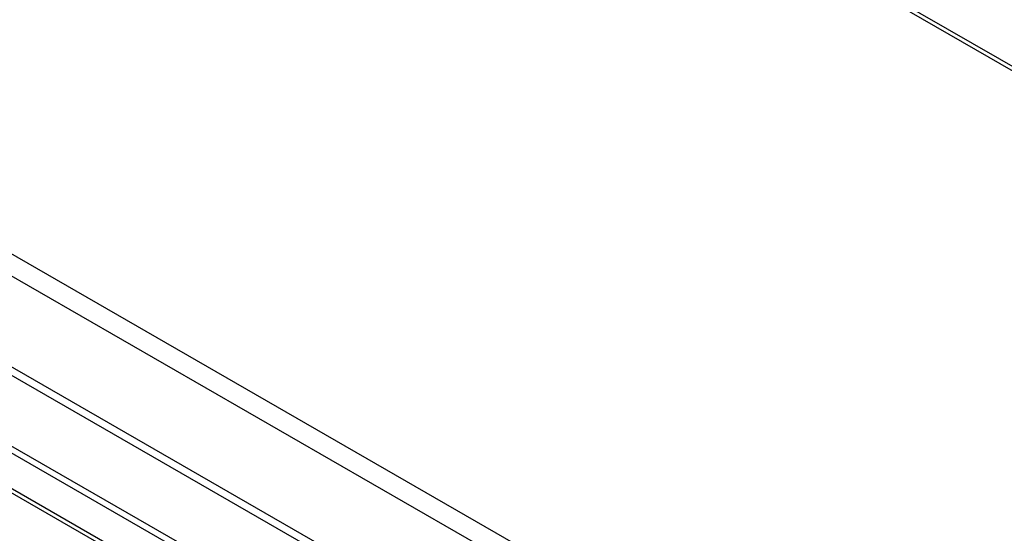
# Model space of a CAD drawing. Header units: inches. Extents: x 13 to 154, y 13 to 90.
# Tile 52 of 53: x 137.04 to 143.2, y 66.03 to 69.24. Entities that reach past the tile are written whole.
import ezdxf

# ---------------------------------------------------------------- set-up
doc = ezdxf.new("R2010")
doc.units = ezdxf.units.IN
doc.header["$MEASUREMENT"] = 0
doc.layers.add('Visible Edges(ANSI)', color=7, linetype='Continuous', lineweight=25)
doc.layers.add('Visible Tangent Edges(ANSI)', color=7, linetype='Continuous', lineweight=25)

msp = doc.modelspace()

# ---------------------------------------------------------------- linework, layer by layer
at = {"layer": 'Visible Edges(ANSI)'}
for p, q in [((137.0435, 72.5248), (153.8953, 62.8205)), ((148.6074, 59.8858), (132.639, 69.0813)), ((132.6015, 69.0597), (148.5699, 59.8642)), ((148.4778, 59.6677), (132.7286, 68.7371))]:
    msp.add_line(p, q, dxfattribs=at)
at = {"layer": 'Visible Tangent Edges(ANSI)'}
for p, q in [((153.8533, 62.8164), (137.0016, 72.5207)), ((149.7295, 60.4417), (132.8777, 70.1459)), ((132.8183, 70.0431), (149.6701, 60.3388)), ((149.1764, 60.0523), (133.312, 69.188)), ((133.3339, 69.1248), (149.1107, 60.0396)), ((132.6535, 68.8088), (148.5179, 59.6731))]:
    msp.add_line(p, q, dxfattribs=at)

doc.saveas('drawing.dxf')
